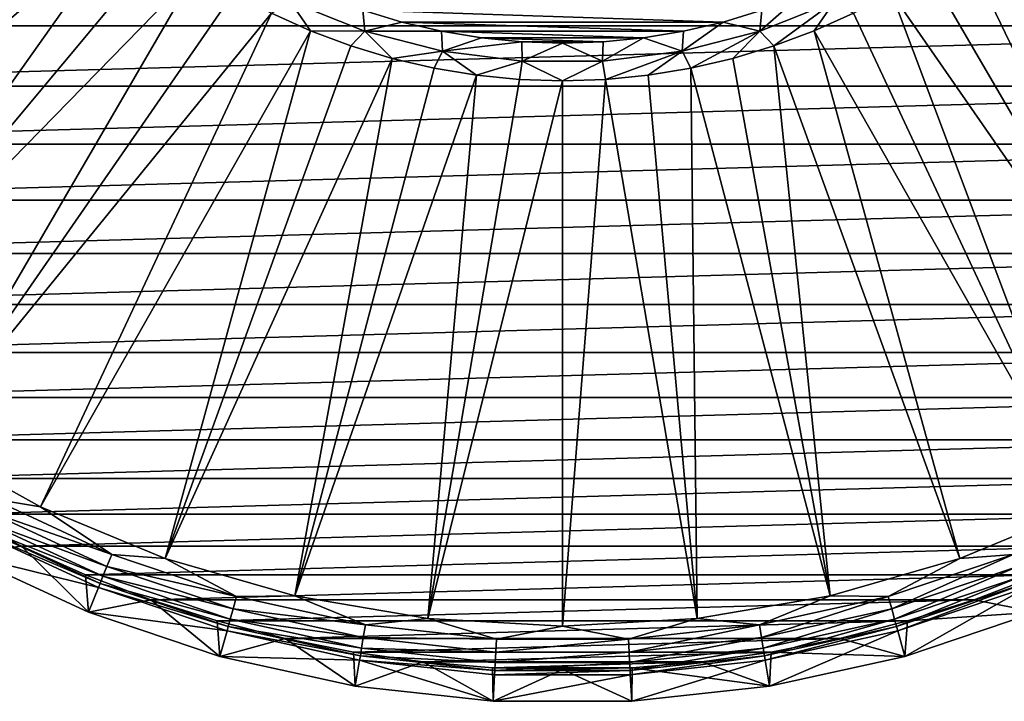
# Model space of a CAD drawing. Header units: metres. Extents: x -109 to 109, y -19 to 107.
# Tile 13 of 256: x -90 to -65, y -19 to -2. Entities that reach past the tile are written whole.
import ezdxf

# ---------------------------------------------------------------- set-up
doc = ezdxf.new("R2010")
doc.units = ezdxf.units.M
doc.layers.add('solid_21_412_310_XXX', color=7, linetype='CONTINUOUS')

msp = doc.modelspace()

# ---------------------------------------------------------------- linework, layer by layer
at = {"layer": 'solid_21_412_310_XXX'}
for points in [[(-102.360748, -3.023568, 65.860069), (-90.389908, 3.944879, 60.82386), (-89.753166, 3.056306, 60.82386)], [(-100.378792, -5.816883, 65.860069), (-102.360748, -3.023568, 65.860069), (-89.753166, 3.056306, 60.82386)], [(-100.378792, -5.816883, 65.860069), (-89.753166, 3.056306, 60.82386), (-89.059669, 2.211282, 60.82386)], [(-100.378792, -5.816883, 65.860069), (-89.059669, 2.211282, 60.82386), (-88.312393, 1.413423, 60.82386)], [(-98.096535, -8.370723, 65.860069), (-100.378792, -5.816883, 65.860069), (-88.312393, 1.413423, 60.82386)], [(-98.096535, -8.370723, 65.860069), (-88.312393, 1.413423, 60.82386), (-87.514534, 0.666147, 60.82386)], [(-57.457302, -10.652973, 65.860069), (-65.485466, 0.666146, 60.82386), (-64.687607, 1.413422, 60.82386)], [(-95.542702, -10.652973, 65.860069), (-98.096535, -8.370723, 65.860069), (-87.514534, 0.666147, 60.82386)], [(-95.542702, -10.652973, 65.860069), (-87.514534, 0.666147, 60.82386), (-86.66951, -0.027347, 60.82386)], [(-57.457302, -10.652973, 65.860069), (-66.33049, -0.027348, 60.82386), (-65.485466, 0.666146, 60.82386)], [(-95.542702, -10.652973, 65.860069), (-86.66951, -0.027347, 60.82386), (-85.780937, -0.664089, 60.82386)], [(-60.250614, -12.634933, 65.860069), (-67.219063, -0.66409, 60.82386), (-66.33049, -0.027348, 60.82386)], [(-57.457302, -10.652973, 65.860069), (-60.250614, -12.634933, 65.860069), (-66.33049, -0.027348, 60.82386)], [(-105.015121, -0.506133, 71.355003), (-104.200089, -2.08378, 71.355003), (-47.984859, -0.506096, 71.355003)], [(-104.200089, -2.08378, 71.355003), (-48.799892, -2.083743, 71.355003), (-47.984859, -0.506096, 71.355003)], [(-92.749382, -12.634933, 65.860069), (-95.542702, -10.652973, 65.860069), (-85.780937, -0.664089, 60.82386)], [(-92.749382, -12.634933, 65.860069), (-85.780937, -0.664089, 60.82386), (-84.852623, -1.241352, 60.82386)], [(-60.250614, -12.634933, 65.860069), (-68.147377, -1.241353, 60.82386), (-67.219063, -0.66409, 60.82386)], [(-92.749382, -12.634933, 65.860069), (-84.852623, -1.241352, 60.82386), (-83.888542, -1.756665, 60.82386)], [(-63.248272, -14.29168, 65.860069), (-69.111458, -1.756665, 60.82386), (-68.147377, -1.241353, 60.82386)], [(-60.250614, -12.634933, 65.860069), (-63.248272, -14.29168, 65.860069), (-68.147377, -1.241353, 60.82386)], [(-82.892822, -2.20782, 60.82386), (-83.888542, -1.756665, 60.82386), (-83.412018, -1.462971, 60.697536)], [(-81.516525, -2.213451, 60.697536), (-83.412018, -1.462971, 60.697536), (-81.564644, -1.685119, 60.654999)], [(-82.892822, -2.20782, 60.82386), (-83.412018, -1.462971, 60.697536), (-81.516525, -2.213451, 60.697536)], [(-71.483475, -2.213451, 60.697536), (-71.435326, -1.685109, 60.654999), (-70.470451, -1.321731, 60.654999)], [(-69.587982, -1.462971, 60.697536), (-71.483475, -2.213451, 60.697536), (-70.470451, -1.321731, 60.654999)], [(-71.130272, -2.592886, 60.82386), (-71.483475, -2.213451, 60.697536), (-69.587982, -1.462971, 60.697536)], [(-70.107178, -2.20782, 60.82386), (-71.130272, -2.592886, 60.82386), (-69.587982, -1.462971, 60.697536)], [(-69.111458, -1.756665, 60.82386), (-70.107178, -2.20782, 60.82386), (-69.587982, -1.462971, 60.697536)], [(-71.435326, -1.685109, 60.654999), (-72.422005, -1.984592, 60.654999), (-81.564644, -1.685119, 60.654999)], [(-72.422005, -1.984592, 60.654999), (-80.577988, -1.984596, 60.654999), (-81.564644, -1.685119, 60.654999)], [(-81.516525, -2.213451, 60.697536), (-81.564644, -1.685119, 60.654999), (-80.577988, -1.984596, 60.654999)], [(-71.483475, -2.213451, 60.697536), (-72.422005, -1.984592, 60.654999), (-71.435326, -1.685109, 60.654999)], [(-89.751732, -14.29168, 65.860069), (-92.749382, -12.634933, 65.860069), (-83.888542, -1.756665, 60.82386)], [(-89.751732, -14.29168, 65.860069), (-83.888542, -1.756665, 60.82386), (-82.892822, -2.20782, 60.82386)], [(-81.516525, -2.213451, 60.697536), (-80.577988, -1.984596, 60.654999), (-79.573929, -2.218845, 60.654999)], [(-72.422005, -1.984592, 60.654999), (-73.426071, -2.218845, 60.654999), (-80.577988, -1.984596, 60.654999)], [(-73.426071, -2.218845, 60.654999), (-79.573929, -2.218845, 60.654999), (-80.577988, -1.984596, 60.654999)], [(-73.458084, -2.720445, 60.697536), (-73.426071, -2.218845, 60.654999), (-72.422005, -1.984592, 60.654999)], [(-71.483475, -2.213451, 60.697536), (-73.458084, -2.720445, 60.697536), (-72.422005, -1.984592, 60.654999)], [(-63.248272, -14.29168, 65.860069), (-70.107178, -2.20782, 60.82386), (-69.111458, -1.756665, 60.82386)], [(-104.200089, -2.08378, 71.355003), (-103.298302, -3.612534, 71.355003), (-48.799892, -2.083743, 71.355003)], [(-103.298302, -3.612534, 71.355003), (-49.701672, -3.612487, 71.355003), (-48.799892, -2.083743, 71.355003)], [(-86.587425, -15.602379, 65.860069), (-89.751732, -14.29168, 65.860069), (-82.892822, -2.20782, 60.82386)], [(-86.587425, -15.602379, 65.860069), (-82.892822, -2.20782, 60.82386), (-81.869728, -2.592886, 60.82386)], [(-81.869728, -2.592886, 60.82386), (-82.892822, -2.20782, 60.82386), (-81.516525, -2.213451, 60.697536)], [(-80.823639, -2.910214, 60.82386), (-81.869728, -2.592886, 60.82386), (-81.516525, -2.213451, 60.697536)], [(-79.541916, -2.720445, 60.697536), (-81.516525, -2.213451, 60.697536), (-79.573929, -2.218845, 60.654999)], [(-80.823639, -2.910214, 60.82386), (-81.516525, -2.213451, 60.697536), (-79.541916, -2.720445, 60.697536)], [(-74.443398, -2.386902, 60.654999), (-78.55661, -2.386901, 60.654999), (-79.573929, -2.218845, 60.654999)], [(-79.541916, -2.720445, 60.697536), (-79.573929, -2.218845, 60.654999), (-78.55661, -2.386901, 60.654999)], [(-73.426071, -2.218845, 60.654999), (-74.443398, -2.386902, 60.654999), (-79.573929, -2.218845, 60.654999)], [(-73.458084, -2.720445, 60.697536), (-74.443398, -2.386902, 60.654999), (-73.426071, -2.218845, 60.654999)], [(-73.240967, -3.158445, 60.82386), (-73.458084, -2.720445, 60.697536), (-71.483475, -2.213451, 60.697536)], [(-72.176361, -2.910214, 60.82386), (-73.240967, -3.158445, 60.82386), (-71.483475, -2.213451, 60.697536)], [(-71.130272, -2.592886, 60.82386), (-72.176361, -2.910214, 60.82386), (-71.483475, -2.213451, 60.697536)], [(-66.412575, -15.602379, 65.860069), (-71.130272, -2.592886, 60.82386), (-70.107178, -2.20782, 60.82386)], [(-63.248272, -14.29168, 65.860069), (-66.412575, -15.602379, 65.860069), (-70.107178, -2.20782, 60.82386)], [(-79.541916, -2.720445, 60.697536), (-78.55661, -2.386901, 60.654999), (-77.53054, -2.488019, 60.654999)], [(-77.519333, -2.975956, 60.697536), (-79.541916, -2.720445, 60.697536), (-77.53054, -2.488019, 60.654999)], [(-75.469475, -2.48802, 60.654999), (-77.53054, -2.488019, 60.654999), (-78.55661, -2.386901, 60.654999)], [(-74.443398, -2.386902, 60.654999), (-75.469475, -2.48802, 60.654999), (-78.55661, -2.386901, 60.654999)], [(-75.469475, -2.48802, 60.654999), (-76.500008, -2.521773, 60.654999), (-77.53054, -2.488019, 60.654999)], [(-77.519333, -2.975956, 60.697536), (-77.53054, -2.488019, 60.654999), (-76.500008, -2.521773, 60.654999)], [(-75.480667, -2.975956, 60.697536), (-76.500008, -2.521773, 60.654999), (-75.469475, -2.48802, 60.654999)], [(-75.480667, -2.975956, 60.697536), (-75.469475, -2.48802, 60.654999), (-74.443398, -2.386902, 60.654999)], [(-73.458084, -2.720445, 60.697536), (-75.480667, -2.975956, 60.697536), (-74.443398, -2.386902, 60.654999)], [(-86.587425, -15.602379, 65.860069), (-81.869728, -2.592886, 60.82386), (-80.823639, -2.910214, 60.82386)], [(-79.759033, -3.158445, 60.82386), (-80.823639, -2.910214, 60.82386), (-79.541916, -2.720445, 60.697536)], [(-78.680473, -3.336516, 60.82386), (-79.759033, -3.158445, 60.82386), (-79.541916, -2.720445, 60.697536)], [(-78.680473, -3.336516, 60.82386), (-79.541916, -2.720445, 60.697536), (-77.519333, -2.975956, 60.697536)], [(-75.480667, -2.975956, 60.697536), (-77.519333, -2.975956, 60.697536), (-76.500008, -2.521773, 60.654999)], [(-75.407425, -3.443664, 60.82386), (-75.480667, -2.975956, 60.697536), (-73.458084, -2.720445, 60.697536)], [(-74.319527, -3.336516, 60.82386), (-75.407425, -3.443664, 60.82386), (-73.458084, -2.720445, 60.697536)], [(-73.240967, -3.158445, 60.82386), (-74.319527, -3.336516, 60.82386), (-73.458084, -2.720445, 60.697536)], [(-69.703743, -16.550547, 65.860069), (-72.176361, -2.910214, 60.82386), (-71.130272, -2.592886, 60.82386)], [(-66.412575, -15.602379, 65.860069), (-69.703743, -16.550547, 65.860069), (-71.130272, -2.592886, 60.82386)], [(-83.296257, -16.550547, 65.860069), (-86.587425, -15.602379, 65.860069), (-80.823639, -2.910214, 60.82386)], [(-83.296257, -16.550547, 65.860069), (-80.823639, -2.910214, 60.82386), (-79.759033, -3.158445, 60.82386)], [(-77.592575, -3.443664, 60.82386), (-78.680473, -3.336516, 60.82386), (-77.519333, -2.975956, 60.697536)], [(-76.5, -3.479431, 60.82386), (-77.592575, -3.443664, 60.82386), (-77.519333, -2.975956, 60.697536)], [(-76.5, -3.479431, 60.82386), (-77.519333, -2.975956, 60.697536), (-75.480667, -2.975956, 60.697536)], [(-75.407425, -3.443664, 60.82386), (-76.5, -3.479431, 60.82386), (-75.480667, -2.975956, 60.697536)], [(-69.703743, -16.550547, 65.860069), (-73.240967, -3.158445, 60.82386), (-72.176361, -2.910214, 60.82386)], [(-83.296257, -16.550547, 65.860069), (-79.759033, -3.158445, 60.82386), (-78.680473, -3.336516, 60.82386)], [(-73.080368, -17.124258, 65.860069), (-74.319527, -3.336516, 60.82386), (-73.240967, -3.158445, 60.82386)], [(-69.703743, -16.550547, 65.860069), (-73.080368, -17.124258, 65.860069), (-73.240967, -3.158445, 60.82386)], [(-79.919632, -17.124258, 65.860069), (-83.296257, -16.550547, 65.860069), (-78.680473, -3.336516, 60.82386)], [(-79.919632, -17.124258, 65.860069), (-78.680473, -3.336516, 60.82386), (-77.592575, -3.443664, 60.82386)], [(-79.919632, -17.124258, 65.860069), (-77.592575, -3.443664, 60.82386), (-76.5, -3.479431, 60.82386)], [(-76.5, -17.316301, 65.860069), (-79.919632, -17.124258, 65.860069), (-76.5, -3.479431, 60.82386)], [(-76.5, -17.316301, 65.860069), (-76.5, -3.479431, 60.82386), (-75.407425, -3.443664, 60.82386)], [(-73.080368, -17.124258, 65.860069), (-76.5, -17.316301, 65.860069), (-75.407425, -3.443664, 60.82386)], [(-73.080368, -17.124258, 65.860069), (-75.407425, -3.443664, 60.82386), (-74.319527, -3.336516, 60.82386)], [(-103.298302, -3.612534, 71.355003), (-102.31192, -5.088748, 71.355003), (-49.701672, -3.612487, 71.355003)], [(-102.31192, -5.088748, 71.355003), (-50.688057, -5.088719, 71.355003), (-49.701672, -3.612487, 71.355003)], [(-102.31192, -5.088748, 71.355003), (-101.244347, -6.507308, 71.355003), (-50.688057, -5.088719, 71.355003)], [(-101.244347, -6.507308, 71.355003), (-51.755619, -6.507264, 71.355003), (-50.688057, -5.088719, 71.355003)], [(-101.244347, -6.507308, 71.355003), (-100.099213, -7.86342, 71.355003), (-51.755619, -6.507264, 71.355003)], [(-100.099213, -7.86342, 71.355003), (-52.900764, -7.863393, 71.355003), (-51.755619, -6.507264, 71.355003)], [(-100.099213, -7.86342, 71.355003), (-98.879219, -9.153838, 71.355003), (-52.900764, -7.863393, 71.355003)], [(-98.879219, -9.153838, 71.355003), (-54.120754, -9.153812, 71.355003), (-52.900764, -7.863393, 71.355003)], [(-98.879219, -9.153838, 71.355003), (-97.589607, -10.373063, 71.355003), (-54.120754, -9.153812, 71.355003)], [(-97.589607, -10.373063, 71.355003), (-55.410366, -10.373039, 71.355003), (-54.120754, -9.153812, 71.355003)], [(-97.589607, -10.373063, 71.355003), (-96.232925, -11.518677, 71.355003), (-55.410366, -10.373039, 71.355003)], [(-96.232925, -11.518677, 71.355003), (-56.767056, -11.518663, 71.355003), (-55.410366, -10.373039, 71.355003)], [(-96.232925, -11.518677, 71.355003), (-94.814514, -12.586144, 71.355003), (-56.767056, -11.518663, 71.355003)], [(-94.814514, -12.586144, 71.355003), (-58.185459, -12.586124, 71.355003), (-56.767056, -11.518663, 71.355003)], [(-94.814514, -12.586144, 71.355003), (-93.338608, -13.57231, 71.355003), (-58.185459, -12.586124, 71.355003)], [(-93.338608, -13.57231, 71.355003), (-59.661377, -13.572302, 71.355003), (-58.185459, -12.586124, 71.355003)], [(-90.982216, -14.090534, 66.043358), (-92.749382, -12.634933, 65.860069), (-89.751732, -14.29168, 65.860069)], [(-93.338608, -13.57231, 71.355003), (-91.809067, -14.474562, 71.355003), (-59.661377, -13.572302, 71.355003)], [(-91.809067, -14.474562, 71.355003), (-61.190918, -14.474554, 71.355003), (-59.661377, -13.572302, 71.355003)], [(-91.136681, -14.381899, 66.301064), (-90.982216, -14.090534, 66.043358), (-87.943901, -15.496207, 66.043358)], [(-87.943901, -15.496207, 66.043358), (-90.982216, -14.090534, 66.043358), (-89.751732, -14.29168, 65.860069)], [(-91.809067, -14.474562, 71.355003), (-90.232422, -15.289077, 71.355003), (-61.190918, -14.474554, 71.355003)], [(-91.723122, -15.488407, 71.205002), (-90.232422, -15.289077, 71.355003), (-91.809067, -14.474562, 71.355003)], [(-91.26265, -14.619497, 66.621765), (-91.136681, -14.381899, 66.301064), (-88.065964, -15.802565, 66.301064)], [(-88.065964, -15.802565, 66.301064), (-91.136681, -14.381899, 66.301064), (-87.943901, -15.496207, 66.043358)], [(-90.232422, -15.289077, 71.355003), (-62.76757, -15.28907, 71.355003), (-61.190918, -14.474554, 71.355003)], [(-87.943901, -15.496207, 66.043358), (-89.751732, -14.29168, 65.860069), (-86.587425, -15.602379, 65.860069)], [(-65.056099, -15.496207, 66.043358), (-66.412575, -15.602379, 65.860069), (-63.248272, -14.29168, 65.860069)], [(-91.354599, -14.792926, 66.991409), (-91.26265, -14.619497, 66.621765), (-88.165504, -16.052391, 66.621765)], [(-88.165504, -16.052391, 66.621765), (-91.26265, -14.619497, 66.621765), (-88.065964, -15.802565, 66.301064)], [(-88.280647, -16.34137, 67.392159), (-91.723122, -15.488407, 71.205002), (-91.408363, -14.894333, 67.392159)], [(-91.408363, -14.894333, 67.392159), (-91.354599, -14.792926, 66.991409), (-88.238159, -16.234743, 66.991409)], [(-88.280647, -16.34137, 67.392159), (-91.408363, -14.894333, 67.392159), (-88.238159, -16.234743, 66.991409)], [(-88.238159, -16.234743, 66.991409), (-91.354599, -14.792926, 66.991409), (-88.165504, -16.052391, 66.621765)], [(-91.723122, -15.488407, 71.205002), (-88.529221, -16.966034, 71.205002), (-90.232422, -15.289077, 71.355003)], [(-88.280647, -16.34137, 67.392159), (-88.529221, -16.966034, 71.205002), (-91.723122, -15.488407, 71.205002)], [(-90.232422, -15.289077, 71.355003), (-88.61145, -16.014416, 71.355003), (-62.76757, -15.28907, 71.355003)], [(-88.529221, -16.966034, 71.205002), (-88.61145, -16.014416, 71.355003), (-90.232422, -15.289077, 71.355003)], [(-88.61145, -16.014416, 71.355003), (-64.38855, -16.014414, 71.355003), (-62.76757, -15.28907, 71.355003)], [(-88.065964, -15.802565, 66.301064), (-87.943901, -15.496207, 66.043358), (-84.771416, -16.565142, 66.043358)], [(-84.771416, -16.565142, 66.043358), (-87.943901, -15.496207, 66.043358), (-86.587425, -15.602379, 65.860069)], [(-65.056099, -15.496207, 66.043358), (-68.228584, -16.565142, 66.043358), (-66.412575, -15.602379, 65.860069)], [(-68.140358, -16.8829, 66.301064), (-68.228584, -16.565142, 66.043358), (-65.056099, -15.496207, 66.043358)], [(-64.934036, -15.802565, 66.301064), (-68.140358, -16.8829, 66.301064), (-65.056099, -15.496207, 66.043358)], [(-84.771416, -16.565142, 66.043358), (-86.587425, -15.602379, 65.860069), (-83.296257, -16.550547, 65.860069)], [(-68.228584, -16.565142, 66.043358), (-69.703743, -16.550547, 65.860069), (-66.412575, -15.602379, 65.860069)], [(-88.165504, -16.052391, 66.621765), (-88.065964, -15.802565, 66.301064), (-84.859642, -16.8829, 66.301064)], [(-84.859642, -16.8829, 66.301064), (-88.065964, -15.802565, 66.301064), (-84.771416, -16.565142, 66.043358)], [(-68.068413, -17.142023, 66.621765), (-68.140358, -16.8829, 66.301064), (-64.934036, -15.802565, 66.301064)], [(-64.834496, -16.052391, 66.621765), (-68.068413, -17.142023, 66.621765), (-64.934036, -15.802565, 66.301064)], [(-88.61145, -16.014416, 71.355003), (-86.953156, -16.647421, 71.355003), (-64.38855, -16.014414, 71.355003)], [(-88.529221, -16.966034, 71.205002), (-86.953156, -16.647421, 71.355003), (-88.61145, -16.014416, 71.355003)], [(-88.280647, -16.34137, 67.392159), (-88.238159, -16.234743, 66.991409), (-84.9841, -17.331163, 66.991409)], [(-88.238159, -16.234743, 66.991409), (-88.165504, -16.052391, 66.621765), (-84.931587, -17.142023, 66.621765)], [(-84.9841, -17.331163, 66.991409), (-88.238159, -16.234743, 66.991409), (-84.931587, -17.142023, 66.621765)], [(-84.931587, -17.142023, 66.621765), (-88.165504, -16.052391, 66.621765), (-84.859642, -16.8829, 66.301064)], [(-86.953156, -16.647421, 71.355003), (-66.046844, -16.647421, 71.355003), (-64.38855, -16.014414, 71.355003)], [(-68.0159, -17.331163, 66.991409), (-68.068413, -17.142023, 66.621765), (-64.834496, -16.052391, 66.621765)], [(-64.761841, -16.234743, 66.991409), (-68.0159, -17.331163, 66.991409), (-64.834496, -16.052391, 66.621765)], [(-67.985191, -17.441757, 67.392159), (-68.0159, -17.331163, 66.991409), (-64.761841, -16.234743, 66.991409)], [(-64.719353, -16.34137, 67.392159), (-67.985191, -17.441757, 67.392159), (-64.761841, -16.234743, 66.991409)], [(-64.470779, -16.966034, 71.205002), (-64.38855, -16.014414, 71.355003), (-66.046844, -16.647421, 71.355003)], [(-85.014809, -17.441757, 67.392159), (-88.529221, -16.966034, 71.205002), (-88.280647, -16.34137, 67.392159)], [(-85.014809, -17.441757, 67.392159), (-88.280647, -16.34137, 67.392159), (-84.9841, -17.331163, 66.991409)], [(-64.719353, -16.34137, 67.392159), (-67.805367, -18.089567, 71.205002), (-67.985191, -17.441757, 67.392159)], [(-64.719353, -16.34137, 67.392159), (-64.470779, -16.966034, 71.205002), (-67.805367, -18.089567, 71.205002)], [(-88.529221, -16.966034, 71.205002), (-85.194633, -18.089567, 71.205002), (-86.953156, -16.647421, 71.355003)], [(-86.953156, -16.647421, 71.355003), (-85.261711, -17.186531, 71.355003), (-66.046844, -16.647421, 71.355003)], [(-85.194633, -18.089567, 71.205002), (-85.261711, -17.186531, 71.355003), (-86.953156, -16.647421, 71.355003)], [(-85.261711, -17.186531, 71.355003), (-67.738289, -17.186531, 71.355003), (-66.046844, -16.647421, 71.355003)], [(-84.859642, -16.8829, 66.301064), (-84.771416, -16.565142, 66.043358), (-81.501961, -17.284803, 66.043358)], [(-81.501961, -17.284803, 66.043358), (-84.771416, -16.565142, 66.043358), (-83.296257, -16.550547, 65.860069)], [(-81.501961, -17.284803, 66.043358), (-83.296257, -16.550547, 65.860069), (-79.919632, -17.124258, 65.860069)], [(-71.498039, -17.284803, 66.043358), (-73.080368, -17.124258, 65.860069), (-69.703743, -16.550547, 65.860069)], [(-68.228584, -16.565142, 66.043358), (-71.498039, -17.284803, 66.043358), (-69.703743, -16.550547, 65.860069)], [(-71.444687, -17.610237, 66.301064), (-71.498039, -17.284803, 66.043358), (-68.228584, -16.565142, 66.043358)], [(-68.140358, -16.8829, 66.301064), (-71.444687, -17.610237, 66.301064), (-68.228584, -16.565142, 66.043358)], [(-64.470779, -16.966034, 71.205002), (-66.046844, -16.647421, 71.355003), (-67.738289, -17.186531, 71.355003)], [(-85.014809, -17.441757, 67.392159), (-85.194633, -18.089567, 71.205002), (-88.529221, -16.966034, 71.205002)], [(-84.931587, -17.142023, 66.621765), (-84.859642, -16.8829, 66.301064), (-81.555313, -17.610237, 66.301064)], [(-81.555313, -17.610237, 66.301064), (-84.859642, -16.8829, 66.301064), (-81.501961, -17.284803, 66.043358)], [(-71.401176, -17.87562, 66.621765), (-71.444687, -17.610237, 66.301064), (-68.140358, -16.8829, 66.301064)], [(-68.068413, -17.142023, 66.621765), (-71.401176, -17.87562, 66.621765), (-68.140358, -16.8829, 66.301064)], [(-67.805367, -18.089567, 71.205002), (-64.470779, -16.966034, 71.205002), (-67.738289, -17.186531, 71.355003)], [(-85.261711, -17.186531, 71.355003), (-83.542404, -17.630032, 71.355003), (-67.738289, -17.186531, 71.355003)], [(-85.194633, -18.089567, 71.205002), (-83.542404, -17.630032, 71.355003), (-85.261711, -17.186531, 71.355003)], [(-84.9841, -17.331163, 66.991409), (-84.931587, -17.142023, 66.621765), (-81.598824, -17.87562, 66.621765)], [(-81.598824, -17.87562, 66.621765), (-84.931587, -17.142023, 66.621765), (-81.555313, -17.610237, 66.301064)], [(-83.542404, -17.630032, 71.355003), (-69.457611, -17.630033, 71.355003), (-67.738289, -17.186531, 71.355003)], [(-78.173859, -17.646755, 66.043358), (-81.501961, -17.284803, 66.043358), (-79.919632, -17.124258, 65.860069)], [(-78.173859, -17.646755, 66.043358), (-79.919632, -17.124258, 65.860069), (-76.5, -17.316301, 65.860069)], [(-74.826141, -17.646755, 66.043358), (-76.5, -17.316301, 65.860069), (-73.080368, -17.124258, 65.860069)], [(-71.498039, -17.284803, 66.043358), (-74.826141, -17.646755, 66.043358), (-73.080368, -17.124258, 65.860069)], [(-71.369423, -18.06933, 66.991409), (-71.401176, -17.87562, 66.621765), (-68.068413, -17.142023, 66.621765)], [(-68.0159, -17.331163, 66.991409), (-71.369423, -18.06933, 66.991409), (-68.068413, -17.142023, 66.621765)], [(-67.805367, -18.089567, 71.205002), (-67.738289, -17.186531, 71.355003), (-69.457611, -17.630033, 71.355003)], [(-81.649147, -18.182594, 67.392159), (-85.194633, -18.089567, 71.205002), (-85.014809, -17.441757, 67.392159)], [(-85.014809, -17.441757, 67.392159), (-84.9841, -17.331163, 66.991409), (-81.630577, -18.06933, 66.991409)], [(-81.649147, -18.182594, 67.392159), (-85.014809, -17.441757, 67.392159), (-81.630577, -18.06933, 66.991409)], [(-81.630577, -18.06933, 66.991409), (-84.9841, -17.331163, 66.991409), (-81.598824, -17.87562, 66.621765)], [(-81.555313, -17.610237, 66.301064), (-81.501961, -17.284803, 66.043358), (-78.173859, -17.646755, 66.043358)], [(-74.826141, -17.646755, 66.043358), (-78.173859, -17.646755, 66.043358), (-76.5, -17.316301, 65.860069)], [(-74.808281, -17.976051, 66.301064), (-74.826141, -17.646755, 66.043358), (-71.498039, -17.284803, 66.043358)], [(-71.444687, -17.610237, 66.301064), (-74.808281, -17.976051, 66.301064), (-71.498039, -17.284803, 66.043358)], [(-71.350853, -18.182594, 67.392159), (-71.369423, -18.06933, 66.991409), (-68.0159, -17.331163, 66.991409)], [(-67.985191, -17.441757, 67.392159), (-71.350853, -18.182594, 67.392159), (-68.0159, -17.331163, 66.991409)], [(-67.985191, -17.441757, 67.392159), (-71.241837, -18.846004, 71.205002), (-71.350853, -18.182594, 67.392159)], [(-67.985191, -17.441757, 67.392159), (-67.805367, -18.089567, 71.205002), (-71.241837, -18.846004, 71.205002)], [(-85.194633, -18.089567, 71.205002), (-81.758163, -18.846004, 71.205002), (-83.542404, -17.630032, 71.355003)], [(-83.542404, -17.630032, 71.355003), (-81.80172, -17.976273, 71.355003), (-69.457611, -17.630033, 71.355003)], [(-81.758163, -18.846004, 71.205002), (-81.80172, -17.976273, 71.355003), (-83.542404, -17.630032, 71.355003)], [(-81.80172, -17.976273, 71.355003), (-71.198296, -17.976274, 71.355003), (-69.457611, -17.630033, 71.355003)], [(-81.598824, -17.87562, 66.621765), (-81.555313, -17.610237, 66.301064), (-78.191719, -17.976051, 66.301064)], [(-78.191719, -17.976051, 66.301064), (-81.555313, -17.610237, 66.301064), (-78.173859, -17.646755, 66.043358)], [(-78.191719, -17.976051, 66.301064), (-78.173859, -17.646755, 66.043358), (-74.826141, -17.646755, 66.043358)], [(-74.808281, -17.976051, 66.301064), (-78.191719, -17.976051, 66.301064), (-74.826141, -17.646755, 66.043358)], [(-74.793724, -18.244583, 66.621765), (-74.808281, -17.976051, 66.301064), (-71.444687, -17.610237, 66.301064)], [(-71.401176, -17.87562, 66.621765), (-74.793724, -18.244583, 66.621765), (-71.444687, -17.610237, 66.301064)], [(-67.805367, -18.089567, 71.205002), (-69.457611, -17.630033, 71.355003), (-71.198296, -17.976274, 71.355003)], [(-81.80172, -17.976273, 71.355003), (-80.043373, -18.224512, 71.355003), (-71.198296, -17.976274, 71.355003)], [(-81.758163, -18.846004, 71.205002), (-80.043373, -18.224512, 71.355003), (-81.80172, -17.976273, 71.355003)], [(-81.630577, -18.06933, 66.991409), (-81.598824, -17.87562, 66.621765), (-78.206276, -18.244583, 66.621765)], [(-78.206276, -18.244583, 66.621765), (-81.598824, -17.87562, 66.621765), (-78.191719, -17.976051, 66.301064)], [(-80.043373, -18.224512, 71.355003), (-72.956642, -18.224514, 71.355003), (-71.198296, -17.976274, 71.355003)], [(-78.206276, -18.244583, 66.621765), (-78.191719, -17.976051, 66.301064), (-74.808281, -17.976051, 66.301064)], [(-74.793724, -18.244583, 66.621765), (-78.206276, -18.244583, 66.621765), (-74.808281, -17.976051, 66.301064)], [(-74.783096, -18.44059, 66.991409), (-74.793724, -18.244583, 66.621765), (-71.401176, -17.87562, 66.621765)], [(-71.369423, -18.06933, 66.991409), (-74.783096, -18.44059, 66.991409), (-71.401176, -17.87562, 66.621765)], [(-71.241837, -18.846004, 71.205002), (-71.198296, -17.976274, 71.355003), (-72.956642, -18.224514, 71.355003)], [(-71.241837, -18.846004, 71.205002), (-67.805367, -18.089567, 71.205002), (-71.198296, -17.976274, 71.355003)], [(-81.649147, -18.182594, 67.392159), (-81.758163, -18.846004, 71.205002), (-85.194633, -18.089567, 71.205002)], [(-81.649147, -18.182594, 67.392159), (-78.259674, -19.226511, 71.205002), (-81.758163, -18.846004, 71.205002)], [(-81.758163, -18.846004, 71.205002), (-78.259674, -19.226511, 71.205002), (-80.043373, -18.224512, 71.355003)], [(-81.649147, -18.182594, 67.392159), (-81.630577, -18.06933, 66.991409), (-78.216904, -18.44059, 66.991409)], [(-78.223114, -18.555199, 67.392159), (-78.259674, -19.226511, 71.205002), (-81.649147, -18.182594, 67.392159)], [(-78.223114, -18.555199, 67.392159), (-81.649147, -18.182594, 67.392159), (-78.216904, -18.44059, 66.991409)], [(-78.216904, -18.44059, 66.991409), (-81.630577, -18.06933, 66.991409), (-78.206276, -18.244583, 66.621765)], [(-80.043373, -18.224512, 71.355003), (-78.274727, -18.373695, 71.355003), (-72.956642, -18.224514, 71.355003)], [(-78.259674, -19.226511, 71.205002), (-78.274727, -18.373695, 71.355003), (-80.043373, -18.224512, 71.355003)], [(-78.274727, -18.373695, 71.355003), (-74.725304, -18.373697, 71.355003), (-72.956642, -18.224514, 71.355003)], [(-78.216904, -18.44059, 66.991409), (-78.206276, -18.244583, 66.621765), (-74.793724, -18.244583, 66.621765)], [(-74.783096, -18.44059, 66.991409), (-78.216904, -18.44059, 66.991409), (-74.793724, -18.244583, 66.621765)], [(-74.776886, -18.555199, 67.392159), (-74.783096, -18.44059, 66.991409), (-71.369423, -18.06933, 66.991409)], [(-71.350853, -18.182594, 67.392159), (-74.776886, -18.555199, 67.392159), (-71.369423, -18.06933, 66.991409)], [(-71.350853, -18.182594, 67.392159), (-74.740326, -19.226511, 71.205002), (-74.776886, -18.555199, 67.392159)], [(-71.350853, -18.182594, 67.392159), (-71.241837, -18.846004, 71.205002), (-74.740326, -19.226511, 71.205002)], [(-71.241837, -18.846004, 71.205002), (-72.956642, -18.224514, 71.355003), (-74.725304, -18.373697, 71.355003)], [(-78.274727, -18.373695, 71.355003), (-76.500008, -18.423491, 71.355003), (-74.725304, -18.373697, 71.355003)], [(-78.259674, -19.226511, 71.205002), (-76.500008, -18.423491, 71.355003), (-78.274727, -18.373695, 71.355003)], [(-78.259674, -19.226511, 71.205002), (-74.740326, -19.226511, 71.205002), (-76.500008, -18.423491, 71.355003)], [(-78.223114, -18.555199, 67.392159), (-78.216904, -18.44059, 66.991409), (-74.783096, -18.44059, 66.991409)], [(-74.776886, -18.555199, 67.392159), (-78.223114, -18.555199, 67.392159), (-74.783096, -18.44059, 66.991409)], [(-74.740326, -19.226511, 71.205002), (-74.725304, -18.373697, 71.355003), (-76.500008, -18.423491, 71.355003)], [(-74.740326, -19.226511, 71.205002), (-71.241837, -18.846004, 71.205002), (-74.725304, -18.373697, 71.355003)], [(-74.776886, -18.555199, 67.392159), (-74.740326, -19.226511, 71.205002), (-78.259674, -19.226511, 71.205002)], [(-74.776886, -18.555199, 67.392159), (-78.259674, -19.226511, 71.205002), (-78.223114, -18.555199, 67.392159)]]:
    msp.add_3dface(points, dxfattribs=at)

doc.saveas('drawing.dxf')
